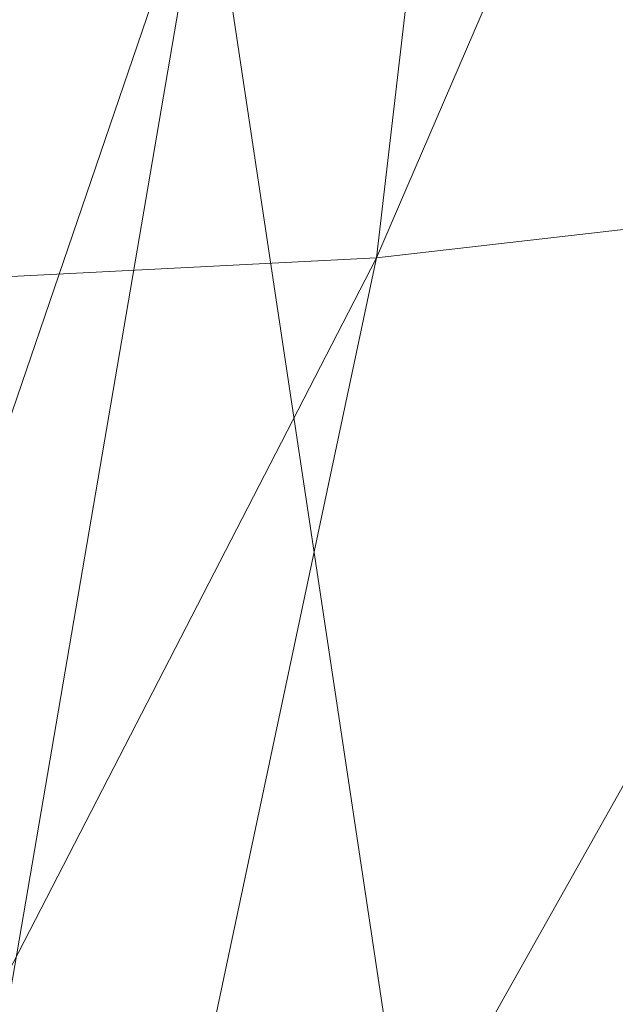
# Model space of a CAD drawing. Header units: millimetres. Extents: x -72 to 72, y -145 to 145.
# Tile 51 of 256: x 35 to 38, y -114 to -109. Entities that reach past the tile are written whole.
import ezdxf

# ---------------------------------------------------------------- set-up
doc = ezdxf.new("R2010")
doc.units = ezdxf.units.MM
doc.layers.add('1', color=7, linetype='CONTINUOUS')

msp = doc.modelspace()

# ---------------------------------------------------------------- linework, layer by layer
at = {"layer": '1', "color": 163, "linetype": 'Continuous', "lineweight": 13}
for points in [[(41.1933, -100.113, 15.8778), (37.9326, -100.6385, 23.4731), (36.8112, -110.2717, 19.4347)], [(36.8112, -110.2717, 19.4347), (39.7376, -109.9349, 12.0645), (41.1933, -100.113, 15.8778)], [(37.9326, -100.6385, 23.4731), (33.3369, -100.9577, 29.9688), (32.5703, -110.4876, 25.9342)], [(32.5703, -110.4876, 25.9342), (36.8112, -110.2717, 19.4347), (37.9326, -100.6385, 23.4731)], [(32.5698, -118.086, -22.8773), (30.9581, -107.4315, -24.8827), (35.9581, -108.1694, -18.6279)], [(35.9581, -108.1694, -18.6279), (34.2597, -118.086, -19.1825), (32.5698, -118.086, -22.8773)], [(37.45, -118.086, -12.2073), (34.2597, -118.086, -19.1825), (35.9581, -108.1694, -18.6279)], [(35.9581, -108.1694, -18.6279), (39.3392, -108.7523, -11.1659), (37.45, -118.086, -12.2073)], [(39.845, -114.8989, -5.7847), (37.45, -118.086, -12.2073), (39.3392, -108.7523, -11.1659)], [(39.7376, -109.9349, 12.0645), (36.8112, -110.2717, 19.4347), (35.1533, -118.086, 16.9258)], [(35.1533, -118.086, 16.9258), (38.0898, -118.086, 9.8982), (39.7376, -109.9349, 12.0645)], [(36.8112, -110.2717, 19.4347), (32.5703, -110.4876, 25.9342), (32.7803, -118.086, 22.6047)], [(32.7803, -118.086, 22.6047), (35.1533, -118.086, 16.9258), (36.8112, -110.2717, 19.4347)]]:
    msp.add_3dface(points, dxfattribs=at)

doc.saveas('drawing.dxf')
